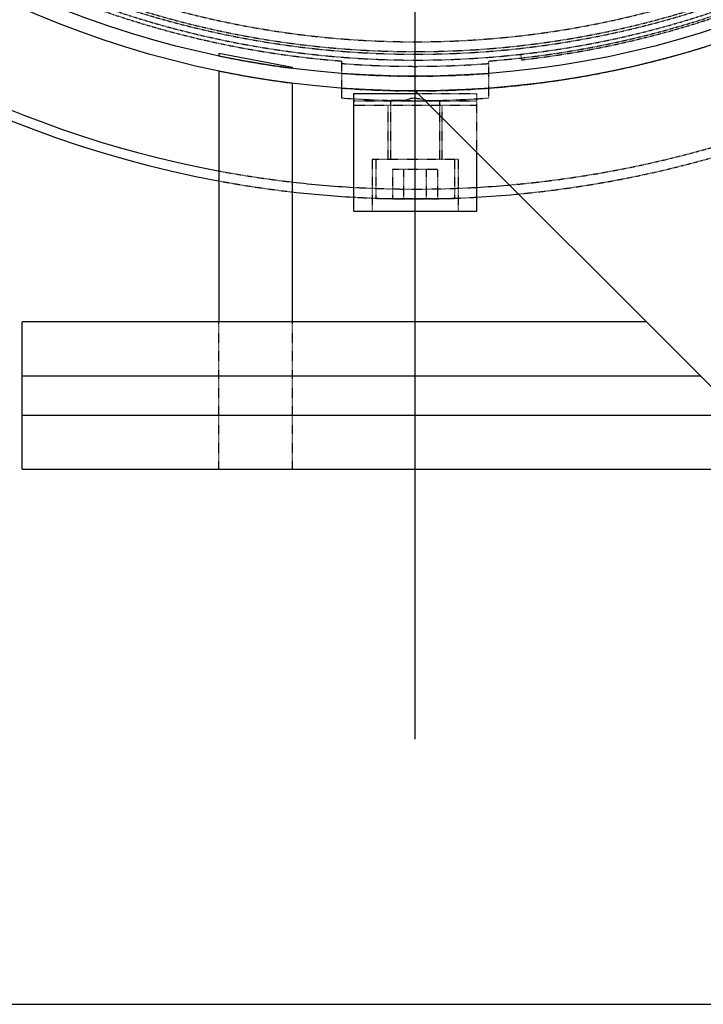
# Model space of a CAD drawing. Header units: millimetres. Extents: x -24622 to 2314, y -1603 to 2287.
# Tile 185 of 236: x 282 to 421, y 1310 to 1511. Entities that reach past the tile are written whole.
import ezdxf
from ezdxf.lldxf.tags import DXFTag

# ---------------------------------------------------------------- set-up
doc = ezdxf.new("R2010")
doc.units = ezdxf.units.MM
doc.linetypes.add('HIDDEN', pattern=[0.2, 0.1, -0.1])
doc.layers.add('02___PRT_ALL_AXES', color=7, linetype='Continuous')
doc.layers.add('DEFAULT_2', color=8, linetype='HIDDEN')
tags = doc.linetypes.add('CENTER', pattern=[2, 1.25, -0.25, 0.25, -0.25]).pattern_tags.tags
tags[10:11] = [DXFTag(74, 4), DXFTag(75, 0), DXFTag(340, '0'), DXFTag(46, 1.0), DXFTag(50, 0.0), DXFTag(44, 0.0), DXFTag(45, 0.0)]
tags[8:9] = [DXFTag(74, 4), DXFTag(75, 0), DXFTag(340, '0'), DXFTag(46, 1.0), DXFTag(50, 0.0), DXFTag(44, 0.0), DXFTag(45, 0.0)]
tags[6:7] = [DXFTag(74, 4), DXFTag(75, 0), DXFTag(340, '0'), DXFTag(46, 1.0), DXFTag(50, 0.0), DXFTag(44, 0.0), DXFTag(45, 0.0)]
tags[4:5] = [DXFTag(74, 4), DXFTag(75, 0), DXFTag(340, '0'), DXFTag(46, 1.0), DXFTag(50, 0.0), DXFTag(44, 0.0), DXFTag(45, 0.0)]
doc.dimstyles.new('副本 22', dxfattribs={"dimtxt": 24, "dimasz": 12, "dimexe": 2.1, "dimexo": 2.7, "dimgap": 2, "dimtad": 0, "dimtxsty": 'Standard', "dimblk": 'OPEN30', "dimcen": 0, "dimclrd": 5, "dimclre": 3, "dimclrt": 256, "dimadec": 0, "dimazin": 2, "dimtm": 1e-09, "dimtfac": 0.6, "dimtofl": 0, "dimtmove": 0, "dimatfit": 3, "dimldrblk": 'OPEN30', "dimfxl": 0, "dimtolj": 1, "dimarcsym": 0})

# ---------------------------------------------------------------- blocks, each defined once
blk = doc.blocks.new('_Open30')
at = {"color": 0, "linetype": 'ByBlock', "lineweight": -2}
for p, q in [((-1, 0.268), (0, 0)), ((0, 0), (-1, -0.268)), ((0, 0), (-1, 0))]:
    blk.add_line(p, q, dxfattribs=at)
blk = doc.blocks.new('*D135')
at = {"color": 5, "linetype": 'ByBlock', "lineweight": -2}
blk.add_line((551.88, 1431.87), (544.85, 1441.59), dxfattribs=at)
at = {"layer": 'Defpoints', "color": 0, "linetype": 'ByBlock'}
for p in [(186.23, 1937.51), (537.82, 1451.32)]:
    blk.add_point(p, dxfattribs=at)
at = {"color": 5, "linetype": 'ByBlock', "lineweight": -2, "xscale": 12, "yscale": 12, "zscale": 12, "rotation": 125.8722434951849}
blk.add_blockref('_Open30', (537.82, 1451.32), dxfattribs=at)
at = {"linetype": 'ByBlock', "insert": (576.49, 1397.84), "char_height": 24, "attachment_point": 5, "rotation": 305.8722}
blk.add_mtext('\\A1;∅600', dxfattribs=at)

msp = doc.modelspace()

# ---------------------------------------------------------------- linework, layer by layer
at = {"color": 1, "linetype": 'CENTER', "ltscale": 304.8}
msp.add_line((362.024, 1364.415), (362.024, 2024.415), dxfattribs=at)
at = {"color": 7, "linetype": 'Continuous'}
for p, q in [((337.024, 1501.186), (322.024, 1504.055)), ((322.024, 1504.055), (322.024, 1503.562)), ((322.024, 1500.498), (322.024, 1449.415)), ((337.024, 1501.025), (337.024, 1501.186)), ((337.024, 1449.415), (337.024, 1498)), ((347.024, 1496.984), (347.024, 1494.979)), ((349.524, 1495.915), (362.524, 1495.915)), ((349.524, 1471.915), (349.524, 1495.915)), ((362.024, 1496.415), (450.638, 1407.801)), ((374.524, 1471.915), (374.524, 1483.915)), ((349.524, 1471.915), (374.524, 1471.915)), ((409.024, 1449.415), (282.024, 1449.415)), ((282.024, 1419.415), (282.024, 1449.415)), ((282.024, 1438.415), (420.024, 1438.415)), ((282.024, 1430.415), (428.024, 1430.415)), ((282.024, 1419.415), (439.024, 1419.415)), ((21.024, 1310.415), (701.024, 1310.415))]:
    msp.add_line(p, q, dxfattribs=at)
for centre, radius, start, end in [((362.024, 1694.415), 220, 180, 259.49575), ((362.024, 1694.415), 218, 191.27048, 259.40151), ((362.024, 1694.415), 200, 265.69878, 266.41624), ((362.024, 1694.005), 199.589, 269.74056, 270.25944), ((362.024, 1694.415), 218, 263.40785, 266.70604), ((362.024, 1694.415), 220, 263.47488, 266.71988), ((362.024, 1694.415), 218, 273.29007, 274.94061), ((362.024, 1694.415), 220, 273.2475, 275.33797)]:
    msp.add_arc(centre, radius, start, end, dxfattribs=at)
for points, start_tangent, end_tangent in [([(361.145, 1494.417), (359.517, 1494.431), (358.189, 1494.452), (357.326, 1494.471), (357.024, 1494.478)], (-0.9999825, 0.0059166), (-0.9996867, 0.0250313)), ([(362.902, 1494.417), (364.531, 1494.431), (365.858, 1494.452), (366.722, 1494.471), (367.024, 1494.478)], (0.9999825, 0.0059166), (0.9996867, 0.0250313))]:
    msp.add_spline(points, degree=3, dxfattribs=dict(at, start_tangent=start_tangent, end_tangent=end_tangent))
at = {"layer": '02___PRT_ALL_AXES', "color": 7, "linetype": 'Continuous'}
for radius in [198, 195]:
    msp.add_circle((362.024, 1694.415), radius, dxfattribs=at)
at = {"layer": 'DEFAULT_2', "color": 8, "linetype": 'HIDDEN'}
for p, q in [((383.654, 1502.732), (383.52, 1503.924)), ((347.024, 1502.501), (347.024, 1496.984)), ((377.024, 1494.979), (377.024, 1502.501)), ((362.524, 1495.915), (374.524, 1495.915)), ((374.524, 1483.915), (374.524, 1495.915)), ((349.524, 1494.415), (374.524, 1494.415)), ((357.024, 1482.415), (357.024, 1494.476)), ((367.024, 1482.415), (367.024, 1494.476)), ((374.524, 1493.415), (349.524, 1493.415)), ((356.524, 1482.415), (356.524, 1493.415)), ((367.524, 1482.415), (367.524, 1493.415)), ((370.774, 1482.415), (353.274, 1482.415)), ((353.274, 1482.415), (353.274, 1471.915)), ((354.024, 1482.415), (354.024, 1474.415)), ((370.024, 1482.415), (370.024, 1474.415)), ((370.774, 1482.415), (370.774, 1471.915)), ((366.643, 1480.415), (357.405, 1480.415)), ((357.405, 1480.415), (357.405, 1474.415)), ((359.714, 1474.415), (359.714, 1480.415)), ((364.333, 1474.415), (364.333, 1480.415)), ((366.643, 1474.415), (366.643, 1480.415)), ((370.024, 1474.415), (354.024, 1474.415)), ((322.024, 1419.415), (322.024, 1449.415)), ((337.024, 1419.415), (337.024, 1449.415))]:
    msp.add_line(p, q, dxfattribs=at)
for centre, radius, start, end in [((362.024, 1694.415), 220, 275.33797, 180), ((362.024, 1694.415), 198, 265.65525, 180), ((362.024, 1694.415), 191.7, 121.19562, 118.80438), ((362.024, 1694.415), 190.5, 120.85939, 299.24807), ((362.024, 1694.415), 192.5, 154.46914, 265.53086), ((362.024, 1694.415), 192.5, 274.46914, 25.53086), ((362.024, 1694.415), 217.999, 274.94061, 0), ((362.024, 1694.415), 190, 188.38173, 291.61827), ((362.024, 1694.415), 188, 188.13997, 291.86003), ((362.024, 1694.415), 192.9, 276.43833, 325), ((362.024, 1694.415), 195, 258.163, 262.63411), ((362.024, 1694.415), 193, 265.54246, 274.45754), ((362.024, 1694.415), 198, 258.34488, 262.74632), ((362.024, 1694.415), 195, 265.58827, 274.41173), ((362.024, 1694.415), 200, 266.41624, 274.30122), ((362.019, 1489.827), 5.088, 89.94597, 115.30666), ((362.05, 1489.878), 5.034, 64.66497, 68.10752), ((362.024, 1694.415), 217.999, 259.40151, 263.40785), ((362.024, 1694.415), 220, 259.49575, 263.47488), ((362.024, 1694.415), 217.999, 266.70604, 273.29007), ((362.024, 1694.415), 220, 266.71988, 273.2475)]:
    msp.add_arc(centre, radius, start, end, dxfattribs=at)
at = {"layer": 'DEFAULT_2', "color": 8, "linetype": 'HIDDEN', "start_tangent": (1, 0), "end_tangent": (0.9278581, -0.3729334)}
msp.add_spline([(362.024, 1494.916), (362.521, 1494.891), (363.927, 1494.548)], degree=3, dxfattribs=at)

# ---------------------------------------------------------------- dimensions: what is measured, and where the dimension line sits
at = {"color": 5, "linetype": 'ByBlock'}
dim = msp.add_diameter_dim_2p(p1=(186.23, 1937.513), p2=(537.818, 1451.318), dimstyle='副本 22', dxfattribs=at)
dim.commit()
dim.dimension.update_dxf_attribs({"geometry": '*D135', "text_midpoint": (576.492, 1397.836)})

doc.saveas('drawing.dxf')
